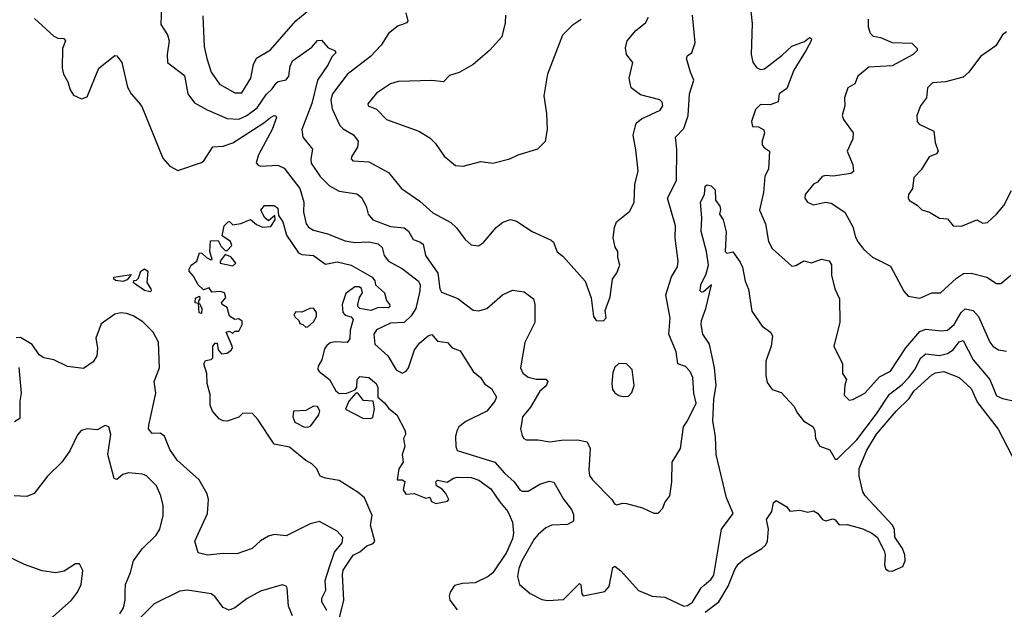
# Model space of a CAD drawing. Extents: x 2199565 to 2323334, y 894172 to 1018966.
# Tile 12 of 256: x 2225332 to 2230334, y 926398 to 929392. Entities that reach past the tile are written whole.
import ezdxf

# ---------------------------------------------------------------- set-up
doc = ezdxf.new("R2010")
doc.units = 0

msp = doc.modelspace()

# ---------------------------------------------------------------- linework, layer by layer
at = {"layer": '0CON10XD'}
for points in [[(2229038.2, 929515), (2229052.7, 929372.7), (2229048, 929215), (2229056, 929176), (2229075, 929149.4), (2229095, 929139.2), (2229115, 929142.4), (2229205, 929211.2), (2229255, 929258), (2229319.2, 929280.8), (2229345, 929301.1), (2229354.2, 929295), (2229352.5, 929285), (2229327.4, 929237.4), (2229264.4, 929135), (2229228.5, 929041.5), (2229190.5, 929015), (2229185.6, 928974.4), (2229145, 928958.8), (2229095, 928961.2), (2229070, 928935), (2229050, 928875), (2229055, 928850), (2229085, 928847.5), (2229112.3, 928832.3), (2229115.8, 928815), (2229103.6, 928776.4), (2229104.4, 928755), (2229115, 928740.8), (2229141.2, 928725), (2229135.3, 928635), (2229117.8, 928595), (2229110.4, 928515), (2229090.9, 928425), (2229121.3, 928355), (2229135.3, 928265), (2229155, 928230.5), (2229255, 928140), (2229275, 928144.2), (2229315, 928168), (2229355, 928157.5), (2229406.1, 928176.1), (2229445, 928166.7), (2229456.6, 928146.6), (2229455.6, 928095), (2229473.1, 928025), (2229496.7, 927975), (2229498.6, 927855), (2229468, 927735), (2229512, 927645), (2229512.5, 927595), (2229532, 927565), (2229523.3, 927536.7), (2229519.6, 927485), (2229545, 927460), (2229565, 927462.9), (2229625, 927495.7), (2229700.7, 927579.2), (2229755, 927606.7), (2229834, 927725), (2229905, 927809.2), (2229935, 927820), (2230012.7, 927812.7), (2230045, 927816.1), (2230080, 927845), (2230115, 927904.5), (2230135, 927923.5), (2230175, 927915.5), (2230202.8, 927885), (2230260.4, 927755), (2230275, 927734.4), (2230305, 927715.6), (2230345, 927708.1)], [(2226052.2, 929462.2), (2226047.8, 929367.8), (2226082.5, 929315), (2226090.4, 929285), (2226080, 929215), (2226083.1, 929175), (2226168.7, 929108.7), (2226186.2, 929015), (2226220, 928970), (2226284.1, 928934.1), (2226385, 928890), (2226445, 928887.1), (2226485, 928904.8), (2226538.8, 928945), (2226585, 929013.8), (2226615, 929040), (2226635, 929068.8), (2226645, 929077.8), (2226685, 929085.5), (2226698.2, 929105), (2226705.4, 929155), (2226717.4, 929182.6), (2226815, 929252), (2226845, 929285.6), (2226865, 929287.3), (2226899, 929249), (2226932, 929235), (2226936.9, 929223.1), (2226916.6, 929203.4), (2226898.2, 929165), (2226844.1, 929085), (2226815, 928966.2), (2226765.7, 928835), (2226770.8, 928795), (2226819.2, 928735), (2226810.5, 928685), (2226813, 928663), (2226858.9, 928595), (2226905, 928547.5), (2226955, 928521.1), (2227045, 928507.1), (2227068.9, 928488.9), (2227091.9, 928445), (2227101.8, 928405), (2227126.1, 928376.1), (2227215, 928342.2), (2227284.2, 928335.8), (2227307.6, 928317.6), (2227330.8, 928275), (2227365, 928264.5), (2227382.2, 928252.2), (2227393.5, 928195), (2227455.3, 928105), (2227465.5, 928025.5), (2227475, 928008), (2227556.9, 927976.9), (2227635, 927917.5), (2227665, 927913.1), (2227704.5, 927925.5), (2227785, 927994.3), (2227835, 928018.6), (2227895, 928010.6), (2227941.9, 927975), (2227949.1, 927945), (2227949.2, 927855), (2227898, 927752), (2227875.5, 927625), (2227887.5, 927597.5), (2227915, 927576.2), (2227955, 927566.9), (2228005, 927566.4), (2228015.5, 927555), (2228007.1, 927532.9), (2227974.2, 927505), (2227926.3, 927423.7), (2227886, 927375), (2227880.5, 927339.5)], [(2226261.3, 929411.3), (2226268.9, 929255), (2226282.2, 929195), (2226304.5, 929125), (2226346.9, 929065), (2226425, 929020.9), (2226460.2, 929019.8), (2226506.6, 929095), (2226519.6, 929165), (2226534.2, 929195.8), (2226605, 929239.1), (2226734.6, 929385.4), (2226811.3, 929448.7)], [(2227293.9, 929426.1), (2227303.3, 929385), (2227297.5, 929375), (2227276.7, 929366.7), (2227255, 929360), (2227205, 929322), (2227167.9, 929262.1), (2227114.7, 929205.3), (2226995, 929113.1), (2226920.7, 929015), (2226912.6, 928985), (2226919.4, 928939.4), (2226957.7, 928855), (2226975, 928837.9), (2227027.4, 928807.4), (2227051.8, 928775), (2227048.5, 928745), (2227017.1, 928695), (2227016, 928685), (2227023.8, 928675), (2227105, 928669.6), (2227206, 928616), (2227271.4, 928535), (2227365, 928470.8), (2227431, 928411), (2227522.5, 928362.5), (2227551.4, 928335), (2227594, 928275), (2227625, 928248.8), (2227663.3, 928243.3), (2227688.7, 928261.3), (2227752.6, 928337.4), (2227786.8, 928363.2), (2227825, 928377.5), (2227855, 928368.8), (2227935, 928316), (2228032.1, 928272.1), (2228042.9, 928262.9), (2228062.6, 928212.6), (2228090.7, 928190.7), (2228204, 928065), (2228235, 927980), (2228247.5, 927885), (2228260, 927865), (2228297, 927863), (2228311.7, 927878.3), (2228306.7, 927915), (2228332, 927985), (2228344, 928075), (2228365, 928106.7), (2228380, 928145), (2228370, 928185), (2228370, 928215), (2228356.1, 928236.1), (2228346, 928285), (2228353.4, 928336.6), (2228364.5, 928365.5), (2228431.1, 928418.9), (2228453.3, 928465), (2228457.3, 928555), (2228474.4, 928625), (2228461.7, 928731.7), (2228448.1, 928805), (2228463.4, 928866.6), (2228490.9, 928889.1), (2228585, 928932.9), (2228598.6, 928955), (2228595, 928973.3), (2228583.3, 928985), (2228485, 929010), (2228438.9, 929045), (2228428.1, 929095), (2228447.5, 929175), (2228414.2, 929215), (2228408.8, 929248.8), (2228417.5, 929285), (2228462.5, 929337.5), (2228511.9, 929375), (2228526.5, 929405)], [(2225407.3, 929397.3), (2225505, 929307.5), (2225525, 929297.1), (2225556, 929296), (2225564.6, 929285), (2225549.3, 929245), (2225546.6, 929145), (2225554.3, 929115), (2225576.7, 929076.7), (2225587.1, 929035), (2225605, 929009.1), (2225645, 928990.3), (2225675, 928999.5), (2225732.9, 929145), (2225815, 929210), (2225825, 929208), (2225851.2, 929175), (2225878.9, 929048.9), (2225898.6, 929015), (2225935, 928972.5), (2225951.7, 928951.7), (2226058.8, 928688.8), (2226095, 928648.8), (2226135, 928625.8), (2226255, 928666.7), (2226266.7, 928675), (2226313.2, 928746.8), (2226365, 928749.3), (2226415, 928765.8), (2226572.1, 928867.9), (2226605, 928895.5), (2226625, 928905.6), (2226633.6, 928903.6), (2226635.5, 928895), (2226614.3, 928834.3), (2226544, 928705), (2226533.5, 928665), (2226542.5, 928652.5), (2226555, 928648.2), (2226643, 928653), (2226675, 928637.1), (2226754.8, 928535), (2226774.8, 928465), (2226772.9, 928415), (2226786.8, 928355), (2226799, 928339), (2226825, 928323.4), (2226896, 928305), (2226985, 928268.8), (2227035, 928261.2), (2227105, 928264.7), (2227153.2, 928253.2), (2227173.6, 928235), (2227183.8, 928195), (2227205, 928165.7), (2227277, 928127), (2227357.1, 928065), (2227365.7, 928045), (2227365.2, 928015), (2227343.9, 927926.1), (2227321, 927889), (2227285, 927854.7), (2227215, 927850.3), (2227145, 927816.9), (2227130, 927795), (2227135.5, 927745), (2227202.7, 927685), (2227243.7, 927613.7), (2227275, 927597.1), (2227295, 927607.5), (2227306.9, 927625), (2227337.9, 927715), (2227365, 927750.6), (2227407, 927787), (2227425, 927794), (2227455, 927759.2), (2227505, 927752.2), (2227528.8, 927725), (2227570.2, 927710.2), (2227636.3, 927606.3), (2227672.5, 927575), (2227695, 927542), (2227728.6, 927518.6), (2227754.2, 927475), (2227745.6, 927455), (2227705, 927404.6), (2227597.8, 927352.2), (2227563.1, 927325), (2227551.9, 927305), (2227546.5, 927275), (2227546.7, 927225), (2227554, 927205), (2227746.1, 927146.1), (2227795, 927089.3), (2227844.6, 927045), (2227872.1, 927005), (2227885, 926998.2), (2227915, 926997.9), (2227975, 927033.1), (2228021.4, 927048.6), (2228044.5, 927044.5), (2228095, 926957.1), (2228134.5, 926905), (2228145, 926880), (2228145.7, 926845), (2228115, 926829.1), (2228035, 926826.2), (2228005, 926811.1), (2227965, 926777.7), (2227945.3, 926755), (2227882.5, 926645), (2227866.9, 926605), (2227860.5, 926565), (2227871.2, 926525), (2227925, 926477.8), (2227985, 926447.8), (2228015, 926443.1), (2228095, 926448.7), (2228175, 926530), (2228183.2, 926523.2), (2228187.5, 926477.5), (2228195, 926467.5), (2228305, 926489.2), (2228326.4, 926513.6), (2228345, 926610), (2228355, 926616.7), (2228385, 926593.8), (2228475, 926494.4), (2228545, 926465.6), (2228609.3, 926459.3), (2228705, 926414.4), (2228725, 926416.9), (2228749.4, 926435), (2228793.1, 926506.9), (2228809.2, 926520.8), (2228845, 926550.8), (2228858.3, 926571.7), (2228896.9, 926805), (2228956.2, 926885), (2228922.9, 926965), (2228869.5, 927185), (2228866.7, 927275), (2228854, 927354), (2228858.3, 927465), (2228869.4, 927535), (2228862.1, 927625), (2228836.9, 927745), (2228802.3, 927795), (2228793.7, 927843.7), (2228794.8, 927865.2), (2228817.7, 927925), (2228846.2, 928046.2), (2228805, 928010.8), (2228795, 928008), (2228788, 928015), (2228791.8, 928045), (2228818.8, 928101.2), (2228830.5, 928145), (2228820.8, 928215), (2228793.2, 928316.8), (2228797.9, 928385), (2228791.2, 928465), (2228810, 928505), (2228815, 928546.7), (2228825, 928552.5), (2228845, 928547.5), (2228865, 928527.5), (2228865.9, 928475.9), (2228889.2, 928445), (2228892.3, 928427.7), (2228886.2, 928405), (2228905.7, 928375), (2228920.8, 928315), (2228916.2, 928215), (2228925, 928206.2), (2228955, 928212.5), (2228991.4, 928161.4), (2229004.4, 928135), (2229018, 928065), (2229034.3, 928024.3), (2229052, 927912), (2229104.3, 927835), (2229146.2, 927805), (2229156.8, 927786.8), (2229149.2, 927735), (2229122.5, 927657.5), (2229123.2, 927585), (2229129.9, 927549.9), (2229154.7, 927514.7), (2229199.8, 927499.8), (2229265, 927430), (2229283.3, 927393.3), (2229314.4, 927354.4), (2229362.9, 927325), (2229371.9, 927305), (2229375.5, 927265.5), (2229396.5, 927226.5), (2229447.8, 927207.8), (2229475, 927161.2), (2229485, 927160), (2229585, 927259.3), (2229685, 927390.3), (2229750.1, 927489.9), (2229815, 927539), (2229848.6, 927575), (2229878.9, 927615), (2229909.7, 927675), (2229935, 927695.3), (2230005, 927687.4), (2230045, 927696.7), (2230075, 927715.3), (2230105, 927756.3), (2230125, 927763.8), (2230175.6, 927665.6), (2230260.3, 927565), (2230295, 927482.5), (2230325, 927467.8), (2230388, 927455)], [(2227799.2, 929415), (2227798.6, 929375), (2227781.2, 929305), (2227718.8, 929235), (2227635, 929163.8), (2227565, 929123.8), (2227515, 929108.8), (2227485, 929076.2), (2227425, 929083.1), (2227255, 929078.5), (2227215, 929066.5), (2227145, 929019.2), (2227100, 928965), (2227102.5, 928955), (2227145, 928937.5), (2227195, 928884.5), (2227358.8, 928825), (2227415, 928791.1), (2227443.3, 928763.3), (2227488.3, 928698.3), (2227545, 928651.2), (2227585, 928648), (2227675, 928671.9), (2227735, 928662.5), (2227822.5, 928685), (2227864.2, 928705.8), (2227963.6, 928736.4), (2228002.5, 928775), (2228012.5, 928835), (2228009.1, 928915), (2227996.5, 929005), (2228015, 929117.5), (2228090.8, 929315), (2228143, 929367), (2228185, 929394.2)], [(2227880.5, 927339.5), (2227876, 927315), (2227885, 927280), (2227893.3, 927265), (2227905, 927258.8), (2227965, 927258), (2228025, 927248.8), (2228085, 927257.5), (2228165, 927259.2), (2228215, 927248.6), (2228230.5, 927215), (2228222.9, 927105), (2228227, 927077), (2228241.2, 927055), (2228340.8, 926955), (2228355, 926932.5), (2228365, 926928.8), (2228395, 926938), (2228415, 926936), (2228495, 926914.2), (2228553.6, 926886.4), (2228575, 926886.2), (2228598.3, 926911.7), (2228608.8, 926941.2), (2228634, 926975), (2228644.4, 927045), (2228647.1, 927145), (2228688.9, 927215), (2228703.5, 927325), (2228724.7, 927355.3), (2228768.6, 927445), (2228756.2, 927495), (2228752.3, 927575), (2228737.8, 927605), (2228715, 927630.8), (2228674.6, 927644.6), (2228666.5, 927705), (2228629.6, 927795), (2228637.2, 927877.2), (2228613.8, 927995), (2228643.1, 928086.9), (2228673, 928137), (2228677.5, 928165), (2228662.6, 928282.6), (2228663.6, 928345), (2228622.9, 928485), (2228669.1, 928575), (2228669.6, 928735), (2228662.9, 928795), (2228705, 928838.9), (2228728.6, 928905), (2228734.3, 929015), (2228757.3, 929085), (2228738.9, 929125), (2228720, 929195), (2228725, 929210), (2228746.4, 929223.6), (2228750, 929235), (2228763.8, 929275), (2228750, 929415)], [(2229643.1, 929395), (2229642.5, 929355), (2229652.4, 929322.4), (2229667.2, 929307.2), (2229705, 929300.9), (2229765, 929275.6), (2229865, 929272), (2229891.2, 929245), (2229892, 929235), (2229870.8, 929215), (2229765, 929156.9), (2229645, 929150.8), (2229589.2, 929105), (2229574.3, 929065.7), (2229538.6, 929045), (2229522.2, 928995), (2229523.1, 928955), (2229510.6, 928905), (2229517.1, 928885), (2229567, 928817), (2229563.9, 928786.1), (2229536, 928725), (2229563.8, 928655), (2229568.3, 928621.7), (2229555, 928611.2), (2229465, 928597.1), (2229425, 928601.1), (2229408.1, 928595), (2229385, 928566.9), (2229365, 928555.8), (2229323.1, 928505), (2229321.4, 928485), (2229334, 928465), (2229365, 928451.9), (2229425, 928464.6), (2229455, 928460.8), (2229523.8, 928413.8), (2229565, 928339.4), (2229578.1, 928288.1), (2229591.5, 928261.5), (2229620, 928225), (2229665, 928186), (2229755, 928140), (2229823, 928013), (2229845, 927988), (2229905, 927978.1), (2229965, 928005.6), (2230010, 928005), (2230090.4, 928079.6), (2230127.1, 928102.9), (2230165, 928104.7), (2230245.9, 928084.1), (2230295, 928052.5), (2230317, 928053), (2230368, 928095)], [(2230345, 929330), (2230325.7, 929315), (2230290.5, 929259.5), (2230213.1, 929205), (2230154.6, 929125.4), (2230125, 929099.2), (2230035, 929076.2), (2229968.8, 929071.2), (2229943.3, 929045), (2229938.8, 928995), (2229908.8, 928955), (2229890, 928905), (2229890.8, 928875), (2229901.1, 928861.1), (2229976.2, 928825), (2229982.3, 928767.7), (2229997.5, 928725), (2229989.5, 928710.5), (2229952.5, 928695), (2229911.3, 928628.7), (2229875, 928590), (2229868, 928535), (2229848, 928505), (2229846.2, 928485), (2229852.9, 928472.9), (2229890.5, 928450.5), (2229915, 928426.7), (2229954.2, 928414.2), (2230005, 928383.8), (2230045, 928380), (2230074.3, 928344.3), (2230115.8, 928344.2), (2230194.2, 928375.8), (2230225, 928358.8), (2230248.8, 928361.2), (2230295, 928404), (2230331.3, 928448.7), (2230370, 928525)], [(2226956.1, 926355), (2226978.9, 926445), (2226970.8, 926575), (2226975, 926596.9), (2227025, 926672.9), (2227060.5, 926689.5), (2227095, 926720.9), (2227128, 926732), (2227136, 926744), (2227113.5, 926825), (2227122.2, 926875), (2227083.8, 926963.8), (2227051.4, 926991.4), (2226955, 927052.9), (2226884.4, 927064.4), (2226857.5, 927075), (2226840.7, 927110.7), (2226816.4, 927136.4), (2226785, 927153.8), (2226702, 927222), (2226625, 927236), (2226541.8, 927361.8), (2226515, 927392), (2226465, 927393.8), (2226445, 927374.6), (2226385, 927353.8), (2226365, 927354.6), (2226345, 927364.6), (2226311.1, 927405), (2226300, 927435), (2226299.5, 927489.5), (2226284, 927545), (2226282.5, 927595), (2226267.1, 927645), (2226275, 927661.2), (2226304, 927666), (2226313.3, 927675), (2226313.3, 927735), (2226325, 927750), (2226335, 927750), (2226340, 927715), (2226356.1, 927696.1), (2226385, 927698.8), (2226405.9, 927714.1), (2226413.3, 927725), (2226411.2, 927735), (2226380, 927805), (2226395, 927810), (2226415, 927800), (2226425, 927810), (2226445, 927810), (2226462.5, 927845), (2226461.7, 927861.7), (2226445, 927872.5), (2226425, 927870), (2226397, 927887), (2226385, 927930), (2226360, 927945), (2226357.5, 927955), (2226379.3, 927980.7), (2226372.5, 928005), (2226351.7, 928011.7), (2226308.3, 928008.3), (2226295, 928030), (2226265, 928020), (2226237.5, 928045), (2226215, 928090), (2226192.5, 928115), (2226192.5, 928125), (2226202.5, 928145), (2226231.2, 928165), (2226245, 928207.5), (2226257, 928207), (2226280, 928185), (2226303, 928173), (2226310, 928175), (2226297.5, 928215), (2226301.7, 928268.3), (2226340, 928270), (2226355, 928240), (2226375, 928220), (2226385, 928220), (2226410, 928245), (2226402.5, 928265), (2226360, 928295), (2226370, 928345), (2226390, 928365), (2226397, 928367), (2226415, 928350), (2226455, 928357.5), (2226505, 928377.5), (2226535, 928352.5), (2226565, 928337.5), (2226608.3, 928341.7), (2226630, 928375), (2226628.3, 928398.3), (2226595, 928370), (2226576.4, 928386.4), (2226557.5, 928425), (2226575, 928447.5), (2226611.7, 928448.3), (2226625, 928447.5), (2226642.5, 928435), (2226647, 928397), (2226668.8, 928365), (2226687.4, 928297.4), (2226748.3, 928208.3), (2226765, 928200), (2226825, 928194), (2226885, 928150), (2226945, 928162.9), (2227015.4, 928145.4), (2227122.5, 928085), (2227135.8, 928065.8), (2227140, 928045), (2227184.2, 928005), (2227195.5, 927965.5), (2227210, 927945), (2227212, 927935), (2227205, 927929.2), (2227155, 927930), (2227115, 927915.8), (2227060, 927925), (2227050, 927935), (2227050, 927945), (2227058.3, 927981.7), (2227073.3, 928005), (2227067.7, 928027.7), (2227055.8, 928035.8), (2227034.2, 928035.8), (2226988.3, 928001.7), (2226970, 927945), (2226974, 927905), (2226985, 927891.2), (2227015, 927883.8), (2227025, 927870), (2227011.1, 927815), (2227008.3, 927771.7), (2226995, 927753.3), (2226934.2, 927755.8), (2226909.2, 927750.8), (2226892.2, 927737.8), (2226879.7, 927720.3), (2226866, 927665), (2226847.7, 927632.3), (2226846.2, 927615), (2226853.3, 927605), (2226905, 927565.8), (2226937.3, 927507.3), (2226955, 927494.3), (2226994.2, 927495.8), (2227036.7, 927513.3), (2227043.8, 927526.2), (2227045.8, 927565), (2227059.4, 927580.6), (2227105.5, 927575.5), (2227142.9, 927545), (2227150.6, 927525), (2227151.2, 927475), (2227185, 927447.1), (2227207.1, 927417.1), (2227247.5, 927385), (2227289.4, 927305), (2227291.2, 927285), (2227281.2, 927265), (2227287.8, 927225), (2227274.2, 927185), (2227280, 927145), (2227258.3, 927111.7), (2227250, 927055), (2227275, 927055.8), (2227287.6, 927047.6), (2227280.6, 927005), (2227293.6, 926983.6), (2227335, 926985.6), (2227395, 926963.3), (2227415, 926967.5), (2227423.3, 926945), (2227445, 926936), (2227505, 926947.5), (2227512.5, 926955), (2227497, 926987), (2227477.8, 927007.8), (2227450, 927025), (2227446.2, 927045), (2227455, 927053.8), (2227504, 927044), (2227535, 927064.3), (2227555, 927069.5), (2227625, 927067.5), (2227663.8, 927053.8), (2227725, 927010), (2227769.2, 926945), (2227812.2, 926895), (2227835, 926840), (2227840.4, 926785), (2227835, 926756.7), (2227805, 926686.9), (2227735, 926583.6), (2227712.5, 926565), (2227645, 926532.1), (2227580.9, 926529.1), (2227541.1, 926518.9), (2227518.5, 926485), (2227513.8, 926465), (2227517.3, 926445), (2227554.4, 926395)], [(2226415, 928142.5), (2226430, 928155), (2226405, 928187.5), (2226375, 928200), (2226350, 928165), (2226350, 928155), (2226415, 928142.5)], [(2225995, 928010), (2225965, 928017.5), (2225910, 928055), (2225911.7, 928068.3), (2225925, 928070), (2225935, 928080), (2225947.5, 928115), (2225965, 928126.7), (2225982.5, 928115), (2225977, 928057), (2225997.5, 928025), (2226000, 928015), (2225995, 928010)], [(2225855, 928062.5), (2225818.3, 928068.3), (2225810, 928075), (2225810, 928085), (2225898.3, 928098.3), (2225878.3, 928071.7), (2225855, 928062.5)], [(2226255, 927900), (2226243, 927903), (2226240, 927950), (2226222.5, 927955), (2226225, 927977.5), (2226245, 927987.5), (2226247.5, 927975), (2226240, 927965), (2226240, 927950), (2226245, 927950), (2226257.5, 927925), (2226255, 927900)], [(2226785, 927830), (2226795, 927832.5), (2226825, 927857.5), (2226838.8, 927885), (2226838.8, 927905), (2226825, 927926.7), (2226805, 927926.2), (2226765, 927906.2), (2226735, 927908.8), (2226723.8, 927895), (2226730.7, 927880.7), (2226750, 927865), (2226755, 927850), (2226770, 927845), (2226785, 927830)], [(2226891.7, 926391.7), (2226866.2, 926436.2), (2226867.4, 926455), (2226887.1, 926495), (2226883.6, 926545), (2226906, 926614), (2226931, 926689), (2226969.2, 926735), (2226972.8, 926762.8), (2226944.7, 926794.7), (2226855, 926844.3), (2226808.1, 926831.9), (2226685, 926771.5), (2226625, 926778.9), (2226595, 926770), (2226555, 926745.5), (2226512.6, 926707.4), (2226435, 926679.2), (2226365, 926681.2), (2226285, 926672.5), (2226237.5, 926685), (2226222, 926745), (2226286.5, 926885), (2226291.5, 926955), (2226284.6, 926984.6), (2226244, 927055), (2226132.2, 927155), (2226095, 927210), (2226066.7, 927276.7), (2226045, 927291.9), (2226005, 927290), (2225985.8, 927315), (2225987.6, 927332.4), (2226023.6, 927495), (2226014.4, 927555), (2226041.5, 927625), (2226036.2, 927755), (2226009.1, 927805), (2225957.6, 927857.6), (2225908.1, 927888.1), (2225875, 927900.8), (2225845, 927903.8), (2225815, 927897.1), (2225745, 927848.1), (2225718.5, 927775), (2225726.8, 927725), (2225723.6, 927685), (2225704.7, 927655.3), (2225655, 927620.4), (2225575, 927631.1), (2225505, 927665.6), (2225455, 927674.2), (2225430.7, 927690.7), (2225395, 927742), (2225335, 927778.8), (2225314.2, 927775.8)], [(2225326.7, 927626.7), (2225339.2, 927495), (2225332, 927455), (2225333, 927367), (2225305, 927350)], [(2228398.3, 927478.3), (2228425, 927481.2), (2228441.2, 927498.8), (2228454, 927535), (2228443.8, 927615), (2228413.9, 927643.9), (2228375, 927646.7), (2228355, 927627.5), (2228345, 927600), (2228340, 927545), (2228343.8, 927515), (2228355, 927496.7), (2228375, 927484), (2228398.3, 927478.3)], [(2228815, 926383.2), (2228883.4, 926436.6), (2228930.4, 926515), (2228965, 926600.9), (2228982.6, 926627.4), (2229014.7, 926655), (2229102.8, 926707.2), (2229121.6, 926725), (2229130.3, 926745), (2229135.8, 926805.8), (2229126.2, 926855), (2229152.5, 926895), (2229161.7, 926938.3), (2229175, 926950), (2229228.3, 926918.3), (2229245, 926896.7), (2229295, 926901.4), (2229335, 926892), (2229365, 926897.5), (2229385, 926886.2), (2229410, 926855), (2229425, 926848), (2229465, 926857.1), (2229475, 926853.3), (2229495, 926826.7), (2229535, 926828.8), (2229615, 926807.2), (2229660.5, 926785), (2229688.2, 926765), (2229724, 926695), (2229729.3, 926675), (2229724.7, 926624.7), (2229732.9, 926602.9), (2229745, 926593.8), (2229765, 926592), (2229818.6, 926615), (2229831.2, 926645), (2229828.6, 926675), (2229816.5, 926706.5), (2229778, 926765), (2229775.8, 926804.2), (2229766.5, 926825), (2229627, 926975), (2229614.9, 926994.9), (2229596.6, 927075), (2229596.1, 927113.9), (2229635, 927205.5), (2229685, 927286.8), (2229784.7, 927405), (2229851.2, 927468.8), (2229875, 927505.3), (2229965, 927588.8), (2229985, 927599.6), (2230027.5, 927605), (2230104.2, 927575), (2230165, 927520), (2230197.8, 927447.8), (2230302.7, 927312.7), (2230373.6, 927175)], [(2227113.8, 927366.2), (2227125, 927372.5), (2227134.1, 927415.9), (2227126.7, 927455), (2227078.3, 927458.3), (2227050, 927495), (2227040, 927495), (2227004.3, 927455.7), (2226986.7, 927415), (2227075, 927369.2), (2227113.8, 927366.2)], [(2226795, 927322.5), (2226810, 927330), (2226852, 927385), (2226855.7, 927405.7), (2226845, 927427.5), (2226825, 927429.2), (2226785, 927407.1), (2226723.3, 927405), (2226720, 927375), (2226728.8, 927348.8), (2226774.3, 927324.3), (2226795, 927322.5)], [(2225840.3, 926375), (2225858.4, 926405), (2225868.2, 926445), (2225866.6, 926483.4), (2225869.2, 926525), (2225894.7, 926585.3), (2225909.5, 926645), (2225953.1, 926705), (2226024.4, 926775), (2226043.1, 926805), (2226060, 926875), (2226060.6, 926925), (2226048.1, 926975), (2226026.9, 927025), (2225975, 927075.6), (2225955, 927084.4), (2225885, 927091.1), (2225855, 927082.5), (2225825, 927056.5), (2225812.1, 927062.1), (2225779.2, 927185), (2225794.4, 927285), (2225784.2, 927324.2), (2225765, 927330.8), (2225725, 927310), (2225675, 927313.8), (2225644.2, 927305.8), (2225625.8, 927284.2), (2225587, 927203), (2225545.7, 927145), (2225472, 927075), (2225405, 926986.2), (2225368.3, 926971.7), (2225304, 926974)], [(2225285.6, 925995), (2225342.3, 926125), (2225425.6, 926244.4), (2225457.1, 926302.9), (2225499.7, 926360.3), (2225594.5, 926445.5), (2225625.4, 926484.6), (2225644.3, 926525), (2225652, 926595), (2225635, 926630), (2225615, 926628.8), (2225558.1, 926591.9), (2225515, 926584), (2225445, 926594), (2225355.7, 926625.7), (2225265, 926669.2)], [(2226718.4, 926365), (2226697.5, 926415), (2226690, 926505), (2226685, 926516.2), (2226665, 926522), (2226555, 926490), (2226487.2, 926452.8), (2226425, 926405.6), (2226395, 926394.4), (2226365, 926406.9), (2226323.2, 926463.2), (2226305, 926476.9), (2226184.7, 926494.7), (2226145, 926491.1), (2226014.5, 926425.5), (2225888.9, 926301.1)]]:
    msp.add_lwpolyline(points, dxfattribs=at)

doc.saveas('drawing.dxf')
